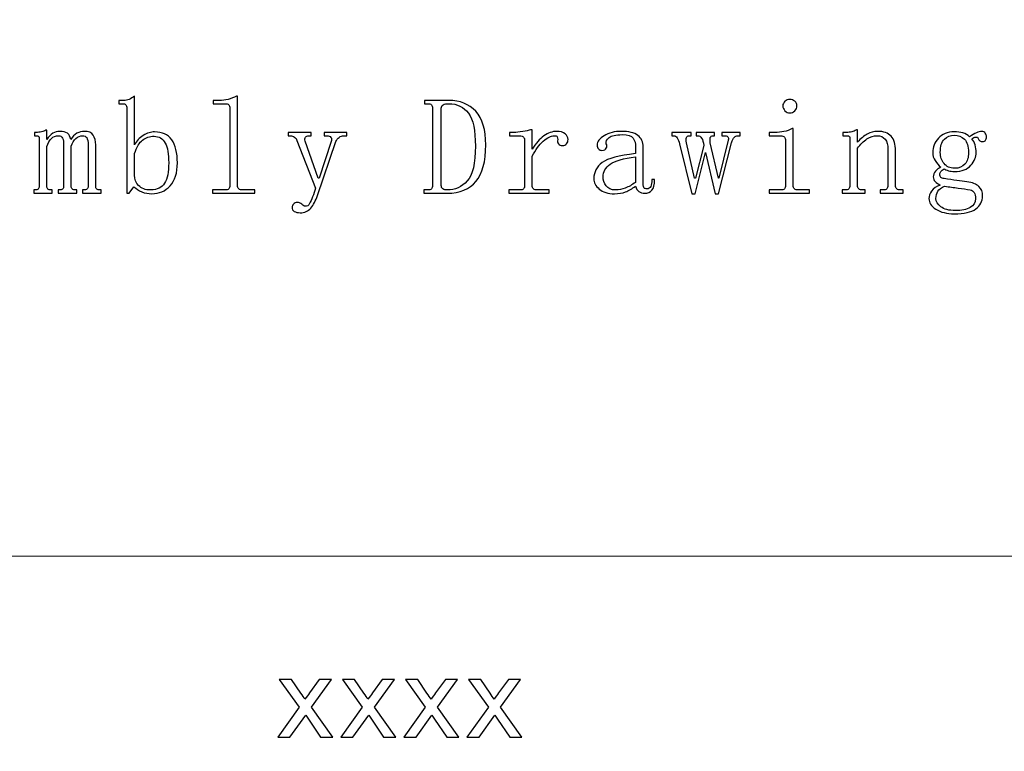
# Model space of a CAD drawing. Header units: centimetres. Extents: x -24.5 to 49.7, y -16.6 to 18.4.
# Tile 210 of 248: x 19.3 to 22.2, y -14.6 to -12.4. Entities that reach past the tile are written whole.
import ezdxf

# ---------------------------------------------------------------- set-up
doc = ezdxf.new("R2010")
doc.units = ezdxf.units.CM
doc.header["$MEASUREMENT"] = 0
doc.layers.add('layer 1', color=7, linetype='Continuous')

msp = doc.modelspace()

# ---------------------------------------------------------------- linework, layer by layer
at = {"layer": 'layer 1', "color": 1, "lineweight": 0}
msp.add_open_spline([(24.98821, 18.39808), (24.98821, 18.39808), (24.98821, -16.60193), (24.98821, -16.60193), (24.98821, -16.60193), (-24.51772, -16.60193), (-24.51772, -16.60193), (-24.51772, -16.60193), (-24.51772, 18.39808), (-24.51772, 18.39808), (-24.51772, 18.39808), (24.98821, 18.39808), (24.98821, 18.39808)], degree=3, knots=[0, 0, 0, 0, 0.25, 0.25, 0.25, 0.5, 0.5, 0.5, 0.75, 0.75, 0.75, 1, 1, 1, 1], dxfattribs=at)
at = {"layer": 'layer 1', "color": 5, "lineweight": 0}
msp.add_open_spline([(-23.26688, 17.18067), (-23.26688, 17.18067), (-23.26688, -15.60944), (-23.26688, -15.60944), (-23.26688, -15.60944), (23.98644, -15.60944), (23.98644, -15.60944)], degree=3, knots=[0, 0, 0, 0, 0.5, 0.5, 0.5, 1, 1, 1, 1], dxfattribs=at)
at = {"layer": 'layer 1', "color": 250}
for points, knots in [([(19.59326, -12.60794), (19.59326, -12.60794), (19.59326, -12.75328), (19.59326, -12.75328), (19.59863, -12.74143), (19.60724, -12.732), (19.61909, -12.72504), (19.63094, -12.71801), (19.64224, -12.7145), (19.65298, -12.7145), (19.67558, -12.7145), (19.69252, -12.72235), (19.70382, -12.73792), (19.71511, -12.75356), (19.72076, -12.77642), (19.72076, -12.80653), (19.72076, -12.8367), (19.71353, -12.85957), (19.699, -12.87513), (19.68446, -12.89077), (19.66641, -12.89855), (19.64492, -12.89855), (19.63418, -12.89855), (19.62419, -12.8967), (19.61503, -12.89291), (19.60587, -12.88919), (19.59808, -12.88402), (19.59161, -12.87761), (19.59161, -12.87761), (19.57714, -12.89697), (19.57714, -12.89697), (19.57714, -12.89697), (19.57067, -12.89697), (19.57067, -12.89697), (19.57067, -12.89697), (19.57067, -12.64348), (19.57067, -12.64348), (19.57067, -12.63921), (19.56956, -12.63597), (19.56743, -12.63377), (19.56529, -12.63163), (19.5615, -12.6306), (19.55613, -12.6306), (19.55613, -12.6306), (19.54642, -12.6306), (19.54642, -12.6306), (19.54642, -12.6306), (19.54642, -12.62089), (19.54642, -12.62089), (19.54642, -12.62089), (19.56095, -12.62089), (19.56095, -12.62089), (19.56633, -12.62089), (19.5717, -12.61978), (19.57714, -12.61765), (19.58251, -12.61551), (19.58789, -12.61228), (19.59326, -12.60794)], [0, 0, 0, 0, 0.0526316, 0.0526316, 0.0526316, 0.1052632, 0.1052632, 0.1052632, 0.1578947, 0.1578947, 0.1578947, 0.2105263, 0.2105263, 0.2105263, 0.2631579, 0.2631579, 0.2631579, 0.3157895, 0.3157895, 0.3157895, 0.3684211, 0.3684211, 0.3684211, 0.4210526, 0.4210526, 0.4210526, 0.4736842, 0.4736842, 0.4736842, 0.5263158, 0.5263158, 0.5263158, 0.5789474, 0.5789474, 0.5789474, 0.6315789, 0.6315789, 0.6315789, 0.6842105, 0.6842105, 0.6842105, 0.7368421, 0.7368421, 0.7368421, 0.7894737, 0.7894737, 0.7894737, 0.8421053, 0.8421053, 0.8421053, 0.8947368, 0.8947368, 0.8947368, 0.9473684, 0.9473684, 0.9473684, 1, 1, 1, 1]), ([(19.82671, -12.62089), (19.82671, -12.62089), (19.84448, -12.62089), (19.84448, -12.62089), (19.85412, -12.62089), (19.86328, -12.61978), (19.87189, -12.61765), (19.8805, -12.61551), (19.88856, -12.61228), (19.89614, -12.60794), (19.89614, -12.60794), (19.89938, -12.60794), (19.89938, -12.60794), (19.89938, -12.60794), (19.89938, -12.87438), (19.89938, -12.87438), (19.89938, -12.87865), (19.90069, -12.88189), (19.90337, -12.88402), (19.90606, -12.88622), (19.90957, -12.88726), (19.91391, -12.88726), (19.91391, -12.88726), (19.95104, -12.88726), (19.95104, -12.88726), (19.95104, -12.88726), (19.95104, -12.89697), (19.95104, -12.89697), (19.95104, -12.89697), (19.82512, -12.89697), (19.82512, -12.89697), (19.82512, -12.89697), (19.82512, -12.88726), (19.82512, -12.88726), (19.82512, -12.88726), (19.86225, -12.88726), (19.86225, -12.88726), (19.86762, -12.88726), (19.87134, -12.88622), (19.87355, -12.88402), (19.87568, -12.88189), (19.87678, -12.87865), (19.87678, -12.87438), (19.87678, -12.87438), (19.87678, -12.64348), (19.87678, -12.64348), (19.87678, -12.63921), (19.87568, -12.63597), (19.87355, -12.63377), (19.87134, -12.63163), (19.86762, -12.6306), (19.86225, -12.6306), (19.86225, -12.6306), (19.82671, -12.6306), (19.82671, -12.6306), (19.82671, -12.6306), (19.82671, -12.62089), (19.82671, -12.62089)], [0, 0, 0, 0, 0.0526316, 0.0526316, 0.0526316, 0.1052632, 0.1052632, 0.1052632, 0.1578947, 0.1578947, 0.1578947, 0.2105263, 0.2105263, 0.2105263, 0.2631579, 0.2631579, 0.2631579, 0.3157895, 0.3157895, 0.3157895, 0.3684211, 0.3684211, 0.3684211, 0.4210526, 0.4210526, 0.4210526, 0.4736842, 0.4736842, 0.4736842, 0.5263158, 0.5263158, 0.5263158, 0.5789474, 0.5789474, 0.5789474, 0.6315789, 0.6315789, 0.6315789, 0.6842105, 0.6842105, 0.6842105, 0.7368421, 0.7368421, 0.7368421, 0.7894737, 0.7894737, 0.7894737, 0.8421053, 0.8421053, 0.8421053, 0.8947368, 0.8947368, 0.8947368, 0.9473684, 0.9473684, 0.9473684, 1, 1, 1, 1]), ([(20.47993, -12.87438), (20.47993, -12.87438), (20.47993, -12.64348), (20.47993, -12.64348), (20.47993, -12.63921), (20.47882, -12.63597), (20.47669, -12.63377), (20.47455, -12.63163), (20.47076, -12.6306), (20.46539, -12.6306), (20.46539, -12.6306), (20.45568, -12.6306), (20.45568, -12.6306), (20.45568, -12.6306), (20.45568, -12.62089), (20.45568, -12.62089), (20.45568, -12.62089), (20.52835, -12.62089), (20.52835, -12.62089), (20.56169, -12.62089), (20.58835, -12.63163), (20.60826, -12.65319), (20.62816, -12.67468), (20.63815, -12.70809), (20.63815, -12.75328), (20.63815, -12.80281), (20.62844, -12.83911), (20.60908, -12.86225), (20.58973, -12.8854), (20.56114, -12.89697), (20.52353, -12.89697), (20.52353, -12.89697), (20.4541, -12.89697), (20.4541, -12.89697), (20.4541, -12.89697), (20.4541, -12.88726), (20.4541, -12.88726), (20.4541, -12.88726), (20.46539, -12.88726), (20.46539, -12.88726), (20.47076, -12.88726), (20.47455, -12.88622), (20.47669, -12.88402), (20.47882, -12.88189), (20.47993, -12.87865), (20.47993, -12.87438)], [0, 0, 0, 0, 0.0666667, 0.0666667, 0.0666667, 0.1333333, 0.1333333, 0.1333333, 0.2, 0.2, 0.2, 0.2666667, 0.2666667, 0.2666667, 0.3333333, 0.3333333, 0.3333333, 0.4, 0.4, 0.4, 0.4666667, 0.4666667, 0.4666667, 0.5333333, 0.5333333, 0.5333333, 0.6, 0.6, 0.6, 0.6666667, 0.6666667, 0.6666667, 0.7333333, 0.7333333, 0.7333333, 0.8, 0.8, 0.8, 0.8666667, 0.8666667, 0.8666667, 0.9333333, 0.9333333, 0.9333333, 1, 1, 1, 1]), ([(21.52833, -12.6233), (21.53267, -12.61951), (21.53749, -12.61765), (21.54286, -12.61765), (21.54824, -12.61765), (21.55306, -12.61951), (21.5574, -12.6233), (21.56167, -12.62709), (21.56387, -12.63163), (21.56387, -12.637), (21.56387, -12.64238), (21.56167, -12.64727), (21.5574, -12.65154), (21.55306, -12.65588), (21.54824, -12.65801), (21.54286, -12.65801), (21.53749, -12.65801), (21.53267, -12.65588), (21.52833, -12.65154), (21.52406, -12.64727), (21.52186, -12.64238), (21.52186, -12.637), (21.52186, -12.63163), (21.52406, -12.62709), (21.52833, -12.6233)], [0, 0, 0, 0, 0.125, 0.125, 0.125, 0.25, 0.25, 0.25, 0.375, 0.375, 0.375, 0.5, 0.5, 0.5, 0.625, 0.625, 0.625, 0.75, 0.75, 0.75, 0.875, 0.875, 0.875, 1, 1, 1, 1]), ([(20.58325, -12.8606), (20.59937, -12.8429), (20.60743, -12.80818), (20.60743, -12.75652), (20.60743, -12.71023), (20.60047, -12.67765), (20.58649, -12.65884), (20.57251, -12.63997), (20.55308, -12.6306), (20.52835, -12.6306), (20.52084, -12.6306), (20.51513, -12.63163), (20.51141, -12.63377), (20.50762, -12.63597), (20.50576, -12.63921), (20.50576, -12.64348), (20.50576, -12.64348), (20.50576, -12.87438), (20.50576, -12.87438), (20.50576, -12.87865), (20.50734, -12.88189), (20.51058, -12.88402), (20.51382, -12.88622), (20.51809, -12.88726), (20.52353, -12.88726), (20.54716, -12.88726), (20.56706, -12.87837), (20.58325, -12.8606)], [0, 0, 0, 0, 0.1111111, 0.1111111, 0.1111111, 0.2222222, 0.2222222, 0.2222222, 0.3333333, 0.3333333, 0.3333333, 0.4444444, 0.4444444, 0.4444444, 0.5555556, 0.5555556, 0.5555556, 0.6666667, 0.6666667, 0.6666667, 0.7777778, 0.7777778, 0.7777778, 0.8888889, 0.8888889, 0.8888889, 1, 1, 1, 1]), ([(19.2952, -12.71615), (19.2952, -12.71615), (19.30009, -12.71615), (19.30009, -12.71615), (19.30547, -12.71615), (19.31084, -12.7156), (19.31621, -12.7145), (19.32158, -12.71347), (19.32592, -12.71181), (19.32916, -12.70968), (19.32916, -12.70968), (19.33233, -12.70968), (19.33233, -12.70968), (19.33233, -12.70968), (19.33233, -12.73709), (19.33233, -12.73709), (19.33777, -12.72848), (19.34363, -12.72235), (19.3501, -12.71856), (19.35658, -12.71477), (19.3636, -12.71291), (19.37111, -12.71291), (19.38082, -12.71291), (19.38833, -12.71477), (19.3937, -12.71856), (19.39908, -12.72235), (19.40232, -12.72848), (19.40342, -12.73709), (19.40879, -12.72848), (19.41499, -12.72235), (19.42195, -12.71856), (19.42897, -12.71477), (19.43621, -12.71291), (19.44378, -12.71291), (19.45666, -12.71291), (19.46555, -12.7167), (19.47037, -12.72421), (19.47526, -12.73172), (19.47767, -12.74143), (19.47767, -12.75328), (19.47767, -12.75328), (19.47767, -12.87596), (19.47767, -12.87596), (19.47767, -12.8803), (19.47871, -12.88326), (19.48091, -12.88485), (19.48305, -12.88643), (19.48628, -12.88726), (19.49055, -12.88726), (19.49055, -12.88726), (19.49379, -12.88726), (19.49379, -12.88726), (19.49379, -12.88726), (19.49379, -12.89697), (19.49379, -12.89697), (19.49379, -12.89697), (19.43889, -12.89697), (19.43889, -12.89697), (19.43889, -12.89697), (19.43889, -12.88726), (19.43889, -12.88726), (19.43889, -12.88726), (19.44213, -12.88726), (19.44213, -12.88726), (19.44647, -12.88726), (19.44971, -12.88643), (19.45184, -12.88485), (19.45398, -12.88326), (19.45508, -12.8803), (19.45508, -12.87596), (19.45508, -12.87596), (19.45508, -12.75486), (19.45508, -12.75486), (19.45508, -12.74302), (19.4537, -12.73523), (19.45102, -12.73144), (19.44833, -12.72772), (19.44427, -12.7258), (19.43889, -12.7258), (19.43138, -12.7258), (19.42463, -12.72848), (19.41871, -12.73392), (19.41279, -12.7393), (19.40824, -12.7468), (19.405, -12.75652), (19.405, -12.75652), (19.405, -12.87596), (19.405, -12.87596), (19.405, -12.8803), (19.4061, -12.88326), (19.40824, -12.88485), (19.41037, -12.88643), (19.41361, -12.88726), (19.41795, -12.88726), (19.41795, -12.88726), (19.42112, -12.88726), (19.42112, -12.88726), (19.42112, -12.88726), (19.42112, -12.89697), (19.42112, -12.89697), (19.42112, -12.89697), (19.36629, -12.89697), (19.36629, -12.89697), (19.36629, -12.89697), (19.36629, -12.88726), (19.36629, -12.88726), (19.36629, -12.88726), (19.36946, -12.88726), (19.36946, -12.88726), (19.3738, -12.88726), (19.37704, -12.88643), (19.37917, -12.88485), (19.38131, -12.88326), (19.38241, -12.8803), (19.38241, -12.87596), (19.38241, -12.87596), (19.38241, -12.75486), (19.38241, -12.75486), (19.38241, -12.74522), (19.38131, -12.73792), (19.37917, -12.7331), (19.37704, -12.72828), (19.3727, -12.7258), (19.36629, -12.7258), (19.35871, -12.7258), (19.35203, -12.72848), (19.34611, -12.73392), (19.34018, -12.7393), (19.33557, -12.74736), (19.33233, -12.7581), (19.33233, -12.7581), (19.33233, -12.87596), (19.33233, -12.87596), (19.33233, -12.8803), (19.33343, -12.88326), (19.33557, -12.88485), (19.33777, -12.88643), (19.34094, -12.88726), (19.34528, -12.88726), (19.34528, -12.88726), (19.34852, -12.88726), (19.34852, -12.88726), (19.34852, -12.88726), (19.34852, -12.89697), (19.34852, -12.89697), (19.34852, -12.89697), (19.29362, -12.89697), (19.29362, -12.89697), (19.29362, -12.89697), (19.29362, -12.88726), (19.29362, -12.88726), (19.29362, -12.88726), (19.29686, -12.88726), (19.29686, -12.88726), (19.30113, -12.88726), (19.30436, -12.88643), (19.3065, -12.88485), (19.3087, -12.88326), (19.30974, -12.8803), (19.30974, -12.87596), (19.30974, -12.87596), (19.30974, -12.73551), (19.30974, -12.73551), (19.30974, -12.73227), (19.30919, -12.72986), (19.30815, -12.72828), (19.30705, -12.72662), (19.30491, -12.7258), (19.30168, -12.7258), (19.30168, -12.7258), (19.2952, -12.7258), (19.2952, -12.7258), (19.2952, -12.7258), (19.2952, -12.71615), (19.2952, -12.71615)], [0, 0, 0, 0, 0.0172414, 0.0172414, 0.0172414, 0.0344828, 0.0344828, 0.0344828, 0.0517241, 0.0517241, 0.0517241, 0.0689655, 0.0689655, 0.0689655, 0.0862069, 0.0862069, 0.0862069, 0.1034483, 0.1034483, 0.1034483, 0.1206897, 0.1206897, 0.1206897, 0.137931, 0.137931, 0.137931, 0.1551724, 0.1551724, 0.1551724, 0.1724138, 0.1724138, 0.1724138, 0.1896552, 0.1896552, 0.1896552, 0.2068966, 0.2068966, 0.2068966, 0.2241379, 0.2241379, 0.2241379, 0.2413793, 0.2413793, 0.2413793, 0.2586207, 0.2586207, 0.2586207, 0.2758621, 0.2758621, 0.2758621, 0.2931034, 0.2931034, 0.2931034, 0.3103448, 0.3103448, 0.3103448, 0.3275862, 0.3275862, 0.3275862, 0.3448276, 0.3448276, 0.3448276, 0.362069, 0.362069, 0.362069, 0.3793103, 0.3793103, 0.3793103, 0.3965517, 0.3965517, 0.3965517, 0.4137931, 0.4137931, 0.4137931, 0.4310345, 0.4310345, 0.4310345, 0.4482759, 0.4482759, 0.4482759, 0.4655172, 0.4655172, 0.4655172, 0.4827586, 0.4827586, 0.4827586, 0.5, 0.5, 0.5, 0.5172414, 0.5172414, 0.5172414, 0.5344828, 0.5344828, 0.5344828, 0.5517241, 0.5517241, 0.5517241, 0.5689655, 0.5689655, 0.5689655, 0.5862069, 0.5862069, 0.5862069, 0.6034483, 0.6034483, 0.6034483, 0.6206897, 0.6206897, 0.6206897, 0.637931, 0.637931, 0.637931, 0.6551724, 0.6551724, 0.6551724, 0.6724138, 0.6724138, 0.6724138, 0.6896552, 0.6896552, 0.6896552, 0.7068966, 0.7068966, 0.7068966, 0.7241379, 0.7241379, 0.7241379, 0.7413793, 0.7413793, 0.7413793, 0.7586207, 0.7586207, 0.7586207, 0.7758621, 0.7758621, 0.7758621, 0.7931034, 0.7931034, 0.7931034, 0.8103448, 0.8103448, 0.8103448, 0.8275862, 0.8275862, 0.8275862, 0.8448276, 0.8448276, 0.8448276, 0.862069, 0.862069, 0.862069, 0.8793103, 0.8793103, 0.8793103, 0.8965517, 0.8965517, 0.8965517, 0.9137931, 0.9137931, 0.9137931, 0.9310345, 0.9310345, 0.9310345, 0.9482759, 0.9482759, 0.9482759, 0.9655172, 0.9655172, 0.9655172, 0.9827586, 0.9827586, 0.9827586, 1, 1, 1, 1]), ([(20.77633, -12.70809), (20.77633, -12.70809), (20.77633, -12.76616), (20.77633, -12.76616), (20.78708, -12.74894), (20.79865, -12.73578), (20.81105, -12.72662), (20.82338, -12.71746), (20.83605, -12.71291), (20.849, -12.71291), (20.85975, -12.71291), (20.86808, -12.71533), (20.87401, -12.72015), (20.87993, -12.72504), (20.88289, -12.73069), (20.88289, -12.73709), (20.88289, -12.74253), (20.88152, -12.7468), (20.87883, -12.75004), (20.87614, -12.75328), (20.87215, -12.75486), (20.86671, -12.75486), (20.86133, -12.75486), (20.85734, -12.75328), (20.85465, -12.75004), (20.85197, -12.7468), (20.85114, -12.74253), (20.85217, -12.73709), (20.85217, -12.73392), (20.85169, -12.73124), (20.85059, -12.72903), (20.84949, -12.7269), (20.84632, -12.7258), (20.84087, -12.7258), (20.83226, -12.7258), (20.82179, -12.73124), (20.8094, -12.74198), (20.79707, -12.75273), (20.78604, -12.76781), (20.77633, -12.78717), (20.77633, -12.78717), (20.77633, -12.87438), (20.77633, -12.87438), (20.77633, -12.87865), (20.77764, -12.88189), (20.78033, -12.88402), (20.78308, -12.88622), (20.78653, -12.88726), (20.79087, -12.88726), (20.79087, -12.88726), (20.82634, -12.88726), (20.82634, -12.88726), (20.82634, -12.88726), (20.82634, -12.89697), (20.82634, -12.89697), (20.82634, -12.89697), (20.7069, -12.89697), (20.7069, -12.89697), (20.7069, -12.89697), (20.7069, -12.88726), (20.7069, -12.88726), (20.7069, -12.88726), (20.7392, -12.88726), (20.7392, -12.88726), (20.74458, -12.88726), (20.74836, -12.88622), (20.7505, -12.88402), (20.75264, -12.88189), (20.75374, -12.87865), (20.75374, -12.87438), (20.75374, -12.87438), (20.75374, -12.74033), (20.75374, -12.74033), (20.75374, -12.73606), (20.75264, -12.73255), (20.7505, -12.72986), (20.74836, -12.72717), (20.74458, -12.7258), (20.7392, -12.7258), (20.7392, -12.7258), (20.70855, -12.7258), (20.70855, -12.7258), (20.70855, -12.7258), (20.70855, -12.71615), (20.70855, -12.71615), (20.70855, -12.71615), (20.72143, -12.71615), (20.72143, -12.71615), (20.72894, -12.71615), (20.73783, -12.71533), (20.74809, -12.71374), (20.75828, -12.71209), (20.76607, -12.71023), (20.77151, -12.70809), (20.77151, -12.70809), (20.77633, -12.70809), (20.77633, -12.70809)], [0, 0, 0, 0, 0.03125, 0.03125, 0.03125, 0.0625, 0.0625, 0.0625, 0.09375, 0.09375, 0.09375, 0.125, 0.125, 0.125, 0.15625, 0.15625, 0.15625, 0.1875, 0.1875, 0.1875, 0.21875, 0.21875, 0.21875, 0.25, 0.25, 0.25, 0.28125, 0.28125, 0.28125, 0.3125, 0.3125, 0.3125, 0.34375, 0.34375, 0.34375, 0.375, 0.375, 0.375, 0.40625, 0.40625, 0.40625, 0.4375, 0.4375, 0.4375, 0.46875, 0.46875, 0.46875, 0.5, 0.5, 0.5, 0.53125, 0.53125, 0.53125, 0.5625, 0.5625, 0.5625, 0.59375, 0.59375, 0.59375, 0.625, 0.625, 0.625, 0.65625, 0.65625, 0.65625, 0.6875, 0.6875, 0.6875, 0.71875, 0.71875, 0.71875, 0.75, 0.75, 0.75, 0.78125, 0.78125, 0.78125, 0.8125, 0.8125, 0.8125, 0.84375, 0.84375, 0.84375, 0.875, 0.875, 0.875, 0.90625, 0.90625, 0.90625, 0.9375, 0.9375, 0.9375, 0.96875, 0.96875, 0.96875, 1, 1, 1, 1]), ([(21.52998, -12.87438), (21.52998, -12.87438), (21.52998, -12.74033), (21.52998, -12.74033), (21.52998, -12.73606), (21.52888, -12.73255), (21.52675, -12.72986), (21.52454, -12.72717), (21.52082, -12.7258), (21.51545, -12.7258), (21.51545, -12.7258), (21.48149, -12.7258), (21.48149, -12.7258), (21.48149, -12.7258), (21.48149, -12.71615), (21.48149, -12.71615), (21.48149, -12.71615), (21.49768, -12.71615), (21.49768, -12.71615), (21.50732, -12.71615), (21.51648, -12.71533), (21.52509, -12.71374), (21.5337, -12.71209), (21.54176, -12.70913), (21.54934, -12.70486), (21.54934, -12.70486), (21.55258, -12.70486), (21.55258, -12.70486), (21.55258, -12.70486), (21.55258, -12.87438), (21.55258, -12.87438), (21.55258, -12.87865), (21.55389, -12.88189), (21.55657, -12.88402), (21.55926, -12.88622), (21.56277, -12.88726), (21.56711, -12.88726), (21.56711, -12.88726), (21.601, -12.88726), (21.601, -12.88726), (21.601, -12.88726), (21.601, -12.89697), (21.601, -12.89697), (21.601, -12.89697), (21.48149, -12.89697), (21.48149, -12.89697), (21.48149, -12.89697), (21.48149, -12.88726), (21.48149, -12.88726), (21.48149, -12.88726), (21.51545, -12.88726), (21.51545, -12.88726), (21.52082, -12.88726), (21.52454, -12.88622), (21.52675, -12.88402), (21.52888, -12.88189), (21.52998, -12.87865), (21.52998, -12.87438)], [0, 0, 0, 0, 0.0526316, 0.0526316, 0.0526316, 0.1052632, 0.1052632, 0.1052632, 0.1578947, 0.1578947, 0.1578947, 0.2105263, 0.2105263, 0.2105263, 0.2631579, 0.2631579, 0.2631579, 0.3157895, 0.3157895, 0.3157895, 0.3684211, 0.3684211, 0.3684211, 0.4210526, 0.4210526, 0.4210526, 0.4736842, 0.4736842, 0.4736842, 0.5263158, 0.5263158, 0.5263158, 0.5789474, 0.5789474, 0.5789474, 0.6315789, 0.6315789, 0.6315789, 0.6842105, 0.6842105, 0.6842105, 0.7368421, 0.7368421, 0.7368421, 0.7894737, 0.7894737, 0.7894737, 0.8421053, 0.8421053, 0.8421053, 0.8947368, 0.8947368, 0.8947368, 0.9473684, 0.9473684, 0.9473684, 1, 1, 1, 1]), ([(21.7666, -12.89697), (21.7666, -12.89697), (21.69882, -12.89697), (21.69882, -12.89697), (21.69882, -12.89697), (21.69882, -12.88726), (21.69882, -12.88726), (21.69882, -12.88726), (21.70688, -12.88726), (21.70688, -12.88726), (21.71225, -12.88726), (21.71604, -12.88622), (21.71817, -12.88402), (21.72038, -12.88189), (21.72141, -12.87865), (21.72141, -12.87438), (21.72141, -12.87438), (21.72141, -12.73551), (21.72141, -12.73551), (21.72141, -12.73227), (21.72086, -12.72986), (21.71983, -12.72828), (21.71872, -12.72662), (21.71659, -12.7258), (21.71335, -12.7258), (21.71335, -12.7258), (21.70047, -12.7258), (21.70047, -12.7258), (21.70047, -12.7258), (21.70047, -12.71615), (21.70047, -12.71615), (21.70047, -12.71615), (21.71177, -12.71615), (21.71177, -12.71615), (21.71714, -12.71615), (21.72224, -12.7156), (21.72706, -12.7145), (21.73195, -12.71347), (21.7365, -12.71126), (21.74077, -12.70809), (21.74077, -12.70809), (21.744, -12.70809), (21.744, -12.70809), (21.744, -12.70809), (21.744, -12.74522), (21.744, -12.74522), (21.75372, -12.73441), (21.76343, -12.72635), (21.77307, -12.72097), (21.78279, -12.7156), (21.79298, -12.71291), (21.8038, -12.71291), (21.82205, -12.71291), (21.83548, -12.71774), (21.84409, -12.72745), (21.8527, -12.73709), (21.85704, -12.75163), (21.85704, -12.77105), (21.85704, -12.77105), (21.85704, -12.87438), (21.85704, -12.87438), (21.85704, -12.87865), (21.85835, -12.88189), (21.86111, -12.88402), (21.86379, -12.88622), (21.86724, -12.88726), (21.87158, -12.88726), (21.87158, -12.88726), (21.87964, -12.88726), (21.87964, -12.88726), (21.87964, -12.88726), (21.87964, -12.89697), (21.87964, -12.89697), (21.87964, -12.89697), (21.81185, -12.89697), (21.81185, -12.89697), (21.81185, -12.89697), (21.81185, -12.88726), (21.81185, -12.88726), (21.81185, -12.88726), (21.81991, -12.88726), (21.81991, -12.88726), (21.82529, -12.88726), (21.82908, -12.88622), (21.83121, -12.88402), (21.83335, -12.88189), (21.83445, -12.87865), (21.83445, -12.87438), (21.83445, -12.87438), (21.83445, -12.76616), (21.83445, -12.76616), (21.83445, -12.75328), (21.83176, -12.74329), (21.82639, -12.73633), (21.82102, -12.72931), (21.81289, -12.7258), (21.80214, -12.7258), (21.79243, -12.7258), (21.78251, -12.72903), (21.77225, -12.73551), (21.76205, -12.74198), (21.75261, -12.75114), (21.744, -12.76292), (21.744, -12.76292), (21.744, -12.87438), (21.744, -12.87438), (21.744, -12.87865), (21.74538, -12.88189), (21.74807, -12.88402), (21.75075, -12.88622), (21.75427, -12.88726), (21.75854, -12.88726), (21.75854, -12.88726), (21.7666, -12.88726), (21.7666, -12.88726), (21.7666, -12.88726), (21.7666, -12.89697), (21.7666, -12.89697)], [0, 0, 0, 0, 0.025641, 0.025641, 0.025641, 0.0512821, 0.0512821, 0.0512821, 0.0769231, 0.0769231, 0.0769231, 0.1025641, 0.1025641, 0.1025641, 0.1282051, 0.1282051, 0.1282051, 0.1538462, 0.1538462, 0.1538462, 0.1794872, 0.1794872, 0.1794872, 0.2051282, 0.2051282, 0.2051282, 0.2307692, 0.2307692, 0.2307692, 0.2564103, 0.2564103, 0.2564103, 0.2820513, 0.2820513, 0.2820513, 0.3076923, 0.3076923, 0.3076923, 0.3333333, 0.3333333, 0.3333333, 0.3589744, 0.3589744, 0.3589744, 0.3846154, 0.3846154, 0.3846154, 0.4102564, 0.4102564, 0.4102564, 0.4358974, 0.4358974, 0.4358974, 0.4615385, 0.4615385, 0.4615385, 0.4871795, 0.4871795, 0.4871795, 0.5128205, 0.5128205, 0.5128205, 0.5384615, 0.5384615, 0.5384615, 0.5641026, 0.5641026, 0.5641026, 0.5897436, 0.5897436, 0.5897436, 0.6153846, 0.6153846, 0.6153846, 0.6410256, 0.6410256, 0.6410256, 0.6666667, 0.6666667, 0.6666667, 0.6923077, 0.6923077, 0.6923077, 0.7179487, 0.7179487, 0.7179487, 0.7435897, 0.7435897, 0.7435897, 0.7692308, 0.7692308, 0.7692308, 0.7948718, 0.7948718, 0.7948718, 0.8205128, 0.8205128, 0.8205128, 0.8461538, 0.8461538, 0.8461538, 0.8717949, 0.8717949, 0.8717949, 0.8974359, 0.8974359, 0.8974359, 0.9230769, 0.9230769, 0.9230769, 0.9487179, 0.9487179, 0.9487179, 0.974359, 0.974359, 0.974359, 1, 1, 1, 1]), ([(19.59326, -12.77911), (19.59326, -12.77911), (19.59326, -12.84365), (19.59326, -12.84365), (19.59326, -12.8555), (19.59726, -12.86577), (19.60538, -12.87438), (19.61344, -12.88299), (19.62557, -12.88726), (19.64168, -12.88726), (19.66104, -12.88726), (19.67475, -12.88058), (19.68288, -12.86708), (19.69094, -12.85364), (19.69493, -12.83346), (19.69493, -12.80653), (19.69493, -12.7807), (19.69149, -12.76106), (19.68446, -12.74763), (19.6775, -12.7342), (19.66641, -12.72745), (19.6514, -12.72745), (19.63845, -12.72745), (19.62715, -12.73124), (19.61744, -12.73875), (19.60779, -12.74625), (19.59974, -12.75976), (19.59326, -12.77911)], [0, 0, 0, 0, 0.1111111, 0.1111111, 0.1111111, 0.2222222, 0.2222222, 0.2222222, 0.3333333, 0.3333333, 0.3333333, 0.4444444, 0.4444444, 0.4444444, 0.5555556, 0.5555556, 0.5555556, 0.6666667, 0.6666667, 0.6666667, 0.7777778, 0.7777778, 0.7777778, 0.8888889, 0.8888889, 0.8888889, 1, 1, 1, 1]), ([(20.10052, -12.74198), (20.10052, -12.74198), (20.13923, -12.85178), (20.13923, -12.85178), (20.13923, -12.85178), (20.14247, -12.85178), (20.14247, -12.85178), (20.14247, -12.85178), (20.17801, -12.74357), (20.17801, -12.74357), (20.18015, -12.73819), (20.17987, -12.73392), (20.17718, -12.73069), (20.1745, -12.72745), (20.17098, -12.7258), (20.16671, -12.7258), (20.16671, -12.7258), (20.157, -12.7258), (20.157, -12.7258), (20.157, -12.7258), (20.157, -12.71615), (20.157, -12.71615), (20.157, -12.71615), (20.22485, -12.71615), (20.22485, -12.71615), (20.22485, -12.71615), (20.22485, -12.7258), (20.22485, -12.7258), (20.22485, -12.7258), (20.21514, -12.7258), (20.21514, -12.7258), (20.21087, -12.7258), (20.20653, -12.72745), (20.20226, -12.73069), (20.19792, -12.73392), (20.19468, -12.73819), (20.19255, -12.74357), (20.19255, -12.74357), (20.13764, -12.90345), (20.13764, -12.90345), (20.13227, -12.91956), (20.12552, -12.93224), (20.11746, -12.94133), (20.1094, -12.95049), (20.09893, -12.95511), (20.08598, -12.95511), (20.07847, -12.95511), (20.07255, -12.95373), (20.06821, -12.95104), (20.06394, -12.94836), (20.06174, -12.94429), (20.06174, -12.93892), (20.06174, -12.93568), (20.06311, -12.93245), (20.0658, -12.92928), (20.06849, -12.92604), (20.07255, -12.92439), (20.07792, -12.92439), (20.08219, -12.92439), (20.08653, -12.92631), (20.0908, -12.93003), (20.09514, -12.93382), (20.09838, -12.93568), (20.10052, -12.93568), (20.10375, -12.93568), (20.10644, -12.93513), (20.10858, -12.9341), (20.11071, -12.933), (20.11236, -12.93086), (20.1134, -12.92762), (20.11664, -12.92225), (20.11987, -12.9155), (20.12311, -12.90744), (20.12635, -12.89938), (20.12903, -12.89105), (20.13117, -12.88244), (20.13117, -12.88244), (20.07627, -12.74033), (20.07627, -12.74033), (20.07524, -12.73606), (20.07283, -12.73255), (20.06904, -12.72986), (20.06525, -12.72717), (20.06125, -12.7258), (20.05691, -12.7258), (20.05691, -12.7258), (20.05044, -12.7258), (20.05044, -12.7258), (20.05044, -12.7258), (20.05044, -12.71615), (20.05044, -12.71615), (20.05044, -12.71615), (20.11829, -12.71615), (20.11829, -12.71615), (20.11829, -12.71615), (20.11829, -12.7258), (20.11829, -12.7258), (20.11829, -12.7258), (20.11181, -12.7258), (20.11181, -12.7258), (20.10754, -12.7258), (20.10431, -12.72717), (20.1021, -12.72986), (20.09997, -12.73255), (20.09941, -12.73661), (20.10052, -12.74198)], [0, 0, 0, 0, 0.0285714, 0.0285714, 0.0285714, 0.0571429, 0.0571429, 0.0571429, 0.0857143, 0.0857143, 0.0857143, 0.1142857, 0.1142857, 0.1142857, 0.1428571, 0.1428571, 0.1428571, 0.1714286, 0.1714286, 0.1714286, 0.2, 0.2, 0.2, 0.2285714, 0.2285714, 0.2285714, 0.2571429, 0.2571429, 0.2571429, 0.2857143, 0.2857143, 0.2857143, 0.3142857, 0.3142857, 0.3142857, 0.3428571, 0.3428571, 0.3428571, 0.3714286, 0.3714286, 0.3714286, 0.4, 0.4, 0.4, 0.4285714, 0.4285714, 0.4285714, 0.4571429, 0.4571429, 0.4571429, 0.4857143, 0.4857143, 0.4857143, 0.5142857, 0.5142857, 0.5142857, 0.5428571, 0.5428571, 0.5428571, 0.5714286, 0.5714286, 0.5714286, 0.6, 0.6, 0.6, 0.6285714, 0.6285714, 0.6285714, 0.6571429, 0.6571429, 0.6571429, 0.6857143, 0.6857143, 0.6857143, 0.7142857, 0.7142857, 0.7142857, 0.7428571, 0.7428571, 0.7428571, 0.7714286, 0.7714286, 0.7714286, 0.8, 0.8, 0.8, 0.8285714, 0.8285714, 0.8285714, 0.8571429, 0.8571429, 0.8571429, 0.8857143, 0.8857143, 0.8857143, 0.9142857, 0.9142857, 0.9142857, 0.9428571, 0.9428571, 0.9428571, 0.9714286, 0.9714286, 0.9714286, 1, 1, 1, 1]), ([(21.05414, -12.89291), (21.04505, -12.8967), (21.03402, -12.89855), (21.02107, -12.89855), (21.00172, -12.89855), (20.98663, -12.89401), (20.97589, -12.88485), (20.96514, -12.87569), (20.9597, -12.86522), (20.9597, -12.85337), (20.9597, -12.83401), (20.96803, -12.8181), (20.98477, -12.80577), (21.00144, -12.79337), (21.03451, -12.78448), (21.08403, -12.77911), (21.08403, -12.77911), (21.08403, -12.75976), (21.08403, -12.75976), (21.08403, -12.74894), (21.08162, -12.74005), (21.0768, -12.7331), (21.07191, -12.72607), (21.06089, -12.72263), (21.04367, -12.72263), (21.02541, -12.72263), (21.01246, -12.72559), (21.00496, -12.73144), (20.99738, -12.73737), (20.99469, -12.74357), (20.99683, -12.75004), (20.99903, -12.75431), (20.99903, -12.75865), (20.99683, -12.76292), (20.99469, -12.76726), (20.99042, -12.7694), (20.98395, -12.7694), (20.97961, -12.7694), (20.97616, -12.76809), (20.97348, -12.7654), (20.97079, -12.76272), (20.96941, -12.75865), (20.96941, -12.75328), (20.96941, -12.74357), (20.97644, -12.73441), (20.99042, -12.7258), (21.0044, -12.71719), (21.02162, -12.71291), (21.04208, -12.71291), (21.06357, -12.71291), (21.07976, -12.71698), (21.09051, -12.72504), (21.10125, -12.7331), (21.10663, -12.74467), (21.10663, -12.75976), (21.10663, -12.75976), (21.10663, -12.86625), (21.10663, -12.86625), (21.10663, -12.87486), (21.10745, -12.88003), (21.10904, -12.88161), (21.11069, -12.88326), (21.11365, -12.88402), (21.11792, -12.88402), (21.1233, -12.88402), (21.12709, -12.88161), (21.12922, -12.87679), (21.13142, -12.87197), (21.13246, -12.86522), (21.13246, -12.85661), (21.13246, -12.85661), (21.14052, -12.85661), (21.14052, -12.85661), (21.14052, -12.87169), (21.13783, -12.88216), (21.13246, -12.88808), (21.12709, -12.89401), (21.12013, -12.89697), (21.11152, -12.89697), (21.10394, -12.89697), (21.09802, -12.89532), (21.09375, -12.89208), (21.08941, -12.88891), (21.08617, -12.88347), (21.08403, -12.87596), (21.07329, -12.88347), (21.0633, -12.88919), (21.05414, -12.89291)], [0, 0, 0, 0, 0.0344828, 0.0344828, 0.0344828, 0.0689655, 0.0689655, 0.0689655, 0.1034483, 0.1034483, 0.1034483, 0.137931, 0.137931, 0.137931, 0.1724138, 0.1724138, 0.1724138, 0.2068966, 0.2068966, 0.2068966, 0.2413793, 0.2413793, 0.2413793, 0.2758621, 0.2758621, 0.2758621, 0.3103448, 0.3103448, 0.3103448, 0.3448276, 0.3448276, 0.3448276, 0.3793103, 0.3793103, 0.3793103, 0.4137931, 0.4137931, 0.4137931, 0.4482759, 0.4482759, 0.4482759, 0.4827586, 0.4827586, 0.4827586, 0.5172414, 0.5172414, 0.5172414, 0.5517241, 0.5517241, 0.5517241, 0.5862069, 0.5862069, 0.5862069, 0.6206897, 0.6206897, 0.6206897, 0.6551724, 0.6551724, 0.6551724, 0.6896552, 0.6896552, 0.6896552, 0.7241379, 0.7241379, 0.7241379, 0.7586207, 0.7586207, 0.7586207, 0.7931034, 0.7931034, 0.7931034, 0.8275862, 0.8275862, 0.8275862, 0.862069, 0.862069, 0.862069, 0.8965517, 0.8965517, 0.8965517, 0.9310345, 0.9310345, 0.9310345, 0.9655172, 0.9655172, 0.9655172, 1, 1, 1, 1]), ([(21.34007, -12.7258), (21.34007, -12.7258), (21.34007, -12.71615), (21.34007, -12.71615), (21.34007, -12.71615), (21.39497, -12.71615), (21.39497, -12.71615), (21.39497, -12.71615), (21.39497, -12.7258), (21.39497, -12.7258), (21.39497, -12.7258), (21.3885, -12.7258), (21.3885, -12.7258), (21.38423, -12.7258), (21.38044, -12.72745), (21.3772, -12.73069), (21.37396, -12.73392), (21.37128, -12.7393), (21.36914, -12.7468), (21.36914, -12.7468), (21.33043, -12.89855), (21.33043, -12.89855), (21.33043, -12.89855), (21.32072, -12.89855), (21.32072, -12.89855), (21.32072, -12.89855), (21.29165, -12.77587), (21.29165, -12.77587), (21.29165, -12.77587), (21.26099, -12.89855), (21.26099, -12.89855), (21.26099, -12.89855), (21.25128, -12.89855), (21.25128, -12.89855), (21.25128, -12.89855), (21.21415, -12.75004), (21.21415, -12.75004), (21.21312, -12.74253), (21.21092, -12.73661), (21.20768, -12.73227), (21.20451, -12.728), (21.20127, -12.7258), (21.19804, -12.7258), (21.19804, -12.7258), (21.19156, -12.7258), (21.19156, -12.7258), (21.19156, -12.7258), (21.19156, -12.71615), (21.19156, -12.71615), (21.19156, -12.71615), (21.2497, -12.71615), (21.2497, -12.71615), (21.2497, -12.71615), (21.2497, -12.7258), (21.2497, -12.7258), (21.2497, -12.7258), (21.24322, -12.7258), (21.24322, -12.7258), (21.23895, -12.7258), (21.2362, -12.72772), (21.23516, -12.73144), (21.23406, -12.73523), (21.23406, -12.74033), (21.23516, -12.7468), (21.23516, -12.7468), (21.25934, -12.85178), (21.25934, -12.85178), (21.25934, -12.85178), (21.26258, -12.85178), (21.26258, -12.85178), (21.26258, -12.85178), (21.28683, -12.75486), (21.28683, -12.75486), (21.28572, -12.74522), (21.28359, -12.73792), (21.28035, -12.7331), (21.27711, -12.72828), (21.27339, -12.7258), (21.26905, -12.7258), (21.26905, -12.7258), (21.26423, -12.7258), (21.26423, -12.7258), (21.26423, -12.7258), (21.26423, -12.71615), (21.26423, -12.71615), (21.26423, -12.71615), (21.31913, -12.71615), (21.31913, -12.71615), (21.31913, -12.71615), (21.31913, -12.7258), (21.31913, -12.7258), (21.31913, -12.7258), (21.31424, -12.7258), (21.31424, -12.7258), (21.30997, -12.7258), (21.30728, -12.72772), (21.30618, -12.73144), (21.30508, -12.73523), (21.30508, -12.74033), (21.30618, -12.7468), (21.30618, -12.7468), (21.33043, -12.85178), (21.33043, -12.85178), (21.33043, -12.85178), (21.33201, -12.85178), (21.33201, -12.85178), (21.33201, -12.85178), (21.3595, -12.73875), (21.3595, -12.73875), (21.36053, -12.73441), (21.35998, -12.73124), (21.35784, -12.72903), (21.35571, -12.7269), (21.35247, -12.7258), (21.34813, -12.7258), (21.34813, -12.7258), (21.34007, -12.7258), (21.34007, -12.7258)], [0, 0, 0, 0, 0.025641, 0.025641, 0.025641, 0.0512821, 0.0512821, 0.0512821, 0.0769231, 0.0769231, 0.0769231, 0.1025641, 0.1025641, 0.1025641, 0.1282051, 0.1282051, 0.1282051, 0.1538462, 0.1538462, 0.1538462, 0.1794872, 0.1794872, 0.1794872, 0.2051282, 0.2051282, 0.2051282, 0.2307692, 0.2307692, 0.2307692, 0.2564103, 0.2564103, 0.2564103, 0.2820513, 0.2820513, 0.2820513, 0.3076923, 0.3076923, 0.3076923, 0.3333333, 0.3333333, 0.3333333, 0.3589744, 0.3589744, 0.3589744, 0.3846154, 0.3846154, 0.3846154, 0.4102564, 0.4102564, 0.4102564, 0.4358974, 0.4358974, 0.4358974, 0.4615385, 0.4615385, 0.4615385, 0.4871795, 0.4871795, 0.4871795, 0.5128205, 0.5128205, 0.5128205, 0.5384615, 0.5384615, 0.5384615, 0.5641026, 0.5641026, 0.5641026, 0.5897436, 0.5897436, 0.5897436, 0.6153846, 0.6153846, 0.6153846, 0.6410256, 0.6410256, 0.6410256, 0.6666667, 0.6666667, 0.6666667, 0.6923077, 0.6923077, 0.6923077, 0.7179487, 0.7179487, 0.7179487, 0.7435897, 0.7435897, 0.7435897, 0.7692308, 0.7692308, 0.7692308, 0.7948718, 0.7948718, 0.7948718, 0.8205128, 0.8205128, 0.8205128, 0.8461538, 0.8461538, 0.8461538, 0.8717949, 0.8717949, 0.8717949, 0.8974359, 0.8974359, 0.8974359, 0.9230769, 0.9230769, 0.9230769, 0.9487179, 0.9487179, 0.9487179, 0.974359, 0.974359, 0.974359, 1, 1, 1, 1]), ([(22.03965, -12.85902), (22.05095, -12.8606), (22.06087, -12.86198), (22.06948, -12.86308), (22.08567, -12.86522), (22.09751, -12.86976), (22.10502, -12.87679), (22.11253, -12.88375), (22.11632, -12.89318), (22.11632, -12.90503), (22.11632, -12.92115), (22.10957, -12.9341), (22.09614, -12.94374), (22.0827, -12.95345), (22.06142, -12.95828), (22.03235, -12.95828), (22.00976, -12.95828), (21.9915, -12.95373), (21.97745, -12.94457), (21.96347, -12.93541), (21.95651, -12.92494), (21.95651, -12.91309), (21.95651, -12.90558), (21.9592, -12.898), (21.96457, -12.8905), (21.96994, -12.88299), (21.97855, -12.87706), (21.9904, -12.87272), (21.98392, -12.86949), (21.97883, -12.86604), (21.97504, -12.86225), (21.97132, -12.85846), (21.96939, -12.85392), (21.96939, -12.84855), (21.96939, -12.84207), (21.97153, -12.83642), (21.97587, -12.8316), (21.98014, -12.82671), (21.98558, -12.82271), (21.99198, -12.81948), (21.98558, -12.8141), (21.97993, -12.80763), (21.97504, -12.80012), (21.97022, -12.79254), (21.96781, -12.78448), (21.96781, -12.77587), (21.96781, -12.75976), (21.97345, -12.7455), (21.98475, -12.7331), (21.99605, -12.7207), (22.01189, -12.7145), (22.03235, -12.7145), (22.04096, -12.7145), (22.0493, -12.7156), (22.05742, -12.71774), (22.06548, -12.71987), (22.07216, -12.72366), (22.07761, -12.72903), (22.08511, -12.72366), (22.09187, -12.71966), (22.09772, -12.71698), (22.10364, -12.71422), (22.10881, -12.71291), (22.11308, -12.71291), (22.11845, -12.71291), (22.12224, -12.71477), (22.12438, -12.71856), (22.12651, -12.72235), (22.12762, -12.7258), (22.12762, -12.72903), (22.12762, -12.73337), (22.12679, -12.73689), (22.1252, -12.73957), (22.12355, -12.74226), (22.12066, -12.74357), (22.11632, -12.74357), (22.11308, -12.74357), (22.11039, -12.74281), (22.10826, -12.74116), (22.10612, -12.73957), (22.10447, -12.73709), (22.10344, -12.73392), (22.10234, -12.73069), (22.09992, -12.72931), (22.09614, -12.72986), (22.09235, -12.73041), (22.08835, -12.73227), (22.08401, -12.73551), (22.08835, -12.73985), (22.09159, -12.7457), (22.09373, -12.75328), (22.09586, -12.76079), (22.09696, -12.76837), (22.09696, -12.77587), (22.09696, -12.78875), (22.09187, -12.80143), (22.0816, -12.81383), (22.07141, -12.82616), (22.05494, -12.83236), (22.03235, -12.83236), (22.02594, -12.83236), (22.02002, -12.8316), (22.01458, -12.82995), (22.00921, -12.82836), (22.00493, -12.82643), (22.0017, -12.8243), (21.99736, -12.82643), (21.99419, -12.82912), (21.99198, -12.83236), (21.98985, -12.8356), (21.98875, -12.83828), (21.98875, -12.84042), (21.98875, -12.84476), (21.98985, -12.84799), (21.99198, -12.85013), (21.99419, -12.85227), (21.99736, -12.85337), (22.0017, -12.85337), (22.01568, -12.8555), (22.02835, -12.85743), (22.03965, -12.85902)], [0, 0, 0, 0, 0.025, 0.025, 0.025, 0.05, 0.05, 0.05, 0.075, 0.075, 0.075, 0.1, 0.1, 0.1, 0.125, 0.125, 0.125, 0.15, 0.15, 0.15, 0.175, 0.175, 0.175, 0.2, 0.2, 0.2, 0.225, 0.225, 0.225, 0.25, 0.25, 0.25, 0.275, 0.275, 0.275, 0.3, 0.3, 0.3, 0.325, 0.325, 0.325, 0.35, 0.35, 0.35, 0.375, 0.375, 0.375, 0.4, 0.4, 0.4, 0.425, 0.425, 0.425, 0.45, 0.45, 0.45, 0.475, 0.475, 0.475, 0.5, 0.5, 0.5, 0.525, 0.525, 0.525, 0.55, 0.55, 0.55, 0.575, 0.575, 0.575, 0.6, 0.6, 0.6, 0.625, 0.625, 0.625, 0.65, 0.65, 0.65, 0.675, 0.675, 0.675, 0.7, 0.7, 0.7, 0.725, 0.725, 0.725, 0.75, 0.75, 0.75, 0.775, 0.775, 0.775, 0.8, 0.8, 0.8, 0.825, 0.825, 0.825, 0.85, 0.85, 0.85, 0.875, 0.875, 0.875, 0.9, 0.9, 0.9, 0.925, 0.925, 0.925, 0.95, 0.95, 0.95, 0.975, 0.975, 0.975, 1, 1, 1, 1]), ([(22.00252, -12.73633), (21.9944, -12.74439), (21.9904, -12.75755), (21.9904, -12.77587), (21.9904, -12.78875), (21.99419, -12.79985), (22.0017, -12.80894), (22.00921, -12.8181), (22.01947, -12.82271), (22.03235, -12.82271), (22.04633, -12.82271), (22.05687, -12.81865), (22.06383, -12.81059), (22.07086, -12.80253), (22.07437, -12.79096), (22.07437, -12.77587), (22.07437, -12.75755), (22.0703, -12.74439), (22.06225, -12.73633), (22.05419, -12.72828), (22.0442, -12.72421), (22.03235, -12.72421), (22.0205, -12.72421), (22.01058, -12.72828), (22.00252, -12.73633)], [0, 0, 0, 0, 0.125, 0.125, 0.125, 0.25, 0.25, 0.25, 0.375, 0.375, 0.375, 0.5, 0.5, 0.5, 0.625, 0.625, 0.625, 0.75, 0.75, 0.75, 0.875, 0.875, 0.875, 1, 1, 1, 1]), ([(21.00819, -12.81059), (20.99414, -12.82079), (20.98718, -12.83346), (20.98718, -12.84855), (20.98718, -12.85819), (20.99015, -12.86708), (20.99607, -12.87513), (21.00199, -12.88326), (21.01136, -12.88726), (21.02431, -12.88726), (21.03402, -12.88726), (21.04367, -12.8854), (21.05338, -12.88161), (21.06302, -12.87782), (21.07329, -12.87217), (21.08403, -12.86466), (21.08403, -12.86466), (21.08403, -12.78875), (21.08403, -12.78875), (21.04746, -12.79309), (21.02218, -12.80033), (21.00819, -12.81059)], [0, 0, 0, 0, 0.1428571, 0.1428571, 0.1428571, 0.2857143, 0.2857143, 0.2857143, 0.4285714, 0.4285714, 0.4285714, 0.5714286, 0.5714286, 0.5714286, 0.7142857, 0.7142857, 0.7142857, 0.8571429, 0.8571429, 0.8571429, 1, 1, 1, 1]), ([(22.04365, -12.88161), (22.03077, -12.88003), (22.01733, -12.8781), (22.00328, -12.87596), (21.99364, -12.8803), (21.98689, -12.8854), (21.9831, -12.89132), (21.97938, -12.89725), (21.97745, -12.90448), (21.97745, -12.91309), (21.97745, -12.9217), (21.98234, -12.92976), (21.99198, -12.93734), (22.0017, -12.94484), (22.01623, -12.94863), (22.03559, -12.94863), (22.05391, -12.94863), (22.06844, -12.94567), (22.07919, -12.93975), (22.08994, -12.93382), (22.09531, -12.92494), (22.09531, -12.91309), (22.09531, -12.90558), (22.094, -12.89966), (22.09131, -12.89532), (22.08863, -12.89105), (22.08456, -12.88836), (22.07919, -12.88726), (22.06844, -12.88512), (22.0566, -12.88326), (22.04365, -12.88161)], [0, 0, 0, 0, 0.1, 0.1, 0.1, 0.2, 0.2, 0.2, 0.3, 0.3, 0.3, 0.4, 0.4, 0.4, 0.5, 0.5, 0.5, 0.6, 0.6, 0.6, 0.7, 0.7, 0.7, 0.8, 0.8, 0.8, 0.9, 0.9, 0.9, 1, 1, 1, 1]), ([(20.01931, -14.51561), (20.01931, -14.51561), (20.08327, -14.42659), (20.08327, -14.42659), (20.08327, -14.42659), (20.02403, -14.34375), (20.02403, -14.34375), (20.02403, -14.34375), (20.06054, -14.34375), (20.06054, -14.34375), (20.06054, -14.34375), (20.08822, -14.38432), (20.08822, -14.38432), (20.09333, -14.39193), (20.09739, -14.39811), (20.10026, -14.40297), (20.10526, -14.39607), (20.10971, -14.38984), (20.1137, -14.38426), (20.1137, -14.38426), (20.14284, -14.34375), (20.14284, -14.34375), (20.14284, -14.34375), (20.17913, -14.34375), (20.17913, -14.34375), (20.17913, -14.34375), (20.11955, -14.42659), (20.11955, -14.42659), (20.11955, -14.42659), (20.18301, -14.51561), (20.18301, -14.51561), (20.18301, -14.51561), (20.14689, -14.51561), (20.14689, -14.51561), (20.14689, -14.51561), (20.11066, -14.46263), (20.11066, -14.46263), (20.11066, -14.46263), (20.1024, -14.44988), (20.1024, -14.44988), (20.1024, -14.44988), (20.05559, -14.51561), (20.05559, -14.51561), (20.05559, -14.51561), (20.01931, -14.51561), (20.01931, -14.51561)], [0, 0, 0, 0, 0.0666667, 0.0666667, 0.0666667, 0.1333333, 0.1333333, 0.1333333, 0.2, 0.2, 0.2, 0.2666667, 0.2666667, 0.2666667, 0.3333333, 0.3333333, 0.3333333, 0.4, 0.4, 0.4, 0.4666667, 0.4666667, 0.4666667, 0.5333333, 0.5333333, 0.5333333, 0.6, 0.6, 0.6, 0.6666667, 0.6666667, 0.6666667, 0.7333333, 0.7333333, 0.7333333, 0.8, 0.8, 0.8, 0.8666667, 0.8666667, 0.8666667, 0.9333333, 0.9333333, 0.9333333, 1, 1, 1, 1]), ([(20.20683, -14.51561), (20.20683, -14.51561), (20.2708, -14.42659), (20.2708, -14.42659), (20.2708, -14.42659), (20.21155, -14.34375), (20.21155, -14.34375), (20.21155, -14.34375), (20.24806, -14.34375), (20.24806, -14.34375), (20.24806, -14.34375), (20.27574, -14.38432), (20.27574, -14.38432), (20.28086, -14.39193), (20.28491, -14.39811), (20.28778, -14.40297), (20.29278, -14.39607), (20.29723, -14.38984), (20.30122, -14.38426), (20.30122, -14.38426), (20.33037, -14.34375), (20.33037, -14.34375), (20.33037, -14.34375), (20.36666, -14.34375), (20.36666, -14.34375), (20.36666, -14.34375), (20.30708, -14.42659), (20.30708, -14.42659), (20.30708, -14.42659), (20.37053, -14.51561), (20.37053, -14.51561), (20.37053, -14.51561), (20.33441, -14.51561), (20.33441, -14.51561), (20.33441, -14.51561), (20.29819, -14.46263), (20.29819, -14.46263), (20.29819, -14.46263), (20.28992, -14.44988), (20.28992, -14.44988), (20.28992, -14.44988), (20.24311, -14.51561), (20.24311, -14.51561), (20.24311, -14.51561), (20.20683, -14.51561), (20.20683, -14.51561)], [0, 0, 0, 0, 0.0666667, 0.0666667, 0.0666667, 0.1333333, 0.1333333, 0.1333333, 0.2, 0.2, 0.2, 0.2666667, 0.2666667, 0.2666667, 0.3333333, 0.3333333, 0.3333333, 0.4, 0.4, 0.4, 0.4666667, 0.4666667, 0.4666667, 0.5333333, 0.5333333, 0.5333333, 0.6, 0.6, 0.6, 0.6666667, 0.6666667, 0.6666667, 0.7333333, 0.7333333, 0.7333333, 0.8, 0.8, 0.8, 0.8666667, 0.8666667, 0.8666667, 0.9333333, 0.9333333, 0.9333333, 1, 1, 1, 1]), ([(20.39435, -14.51561), (20.39435, -14.51561), (20.45832, -14.42659), (20.45832, -14.42659), (20.45832, -14.42659), (20.39907, -14.34375), (20.39907, -14.34375), (20.39907, -14.34375), (20.43559, -14.34375), (20.43559, -14.34375), (20.43559, -14.34375), (20.46326, -14.38432), (20.46326, -14.38432), (20.46838, -14.39193), (20.47244, -14.39811), (20.4753, -14.40297), (20.48031, -14.39607), (20.48475, -14.38984), (20.48875, -14.38426), (20.48875, -14.38426), (20.51789, -14.34375), (20.51789, -14.34375), (20.51789, -14.34375), (20.55418, -14.34375), (20.55418, -14.34375), (20.55418, -14.34375), (20.4946, -14.42659), (20.4946, -14.42659), (20.4946, -14.42659), (20.55805, -14.51561), (20.55805, -14.51561), (20.55805, -14.51561), (20.52194, -14.51561), (20.52194, -14.51561), (20.52194, -14.51561), (20.48571, -14.46263), (20.48571, -14.46263), (20.48571, -14.46263), (20.47744, -14.44988), (20.47744, -14.44988), (20.47744, -14.44988), (20.43063, -14.51561), (20.43063, -14.51561), (20.43063, -14.51561), (20.39435, -14.51561), (20.39435, -14.51561)], [0, 0, 0, 0, 0.0666667, 0.0666667, 0.0666667, 0.1333333, 0.1333333, 0.1333333, 0.2, 0.2, 0.2, 0.2666667, 0.2666667, 0.2666667, 0.3333333, 0.3333333, 0.3333333, 0.4, 0.4, 0.4, 0.4666667, 0.4666667, 0.4666667, 0.5333333, 0.5333333, 0.5333333, 0.6, 0.6, 0.6, 0.6666667, 0.6666667, 0.6666667, 0.7333333, 0.7333333, 0.7333333, 0.8, 0.8, 0.8, 0.8666667, 0.8666667, 0.8666667, 0.9333333, 0.9333333, 0.9333333, 1, 1, 1, 1]), ([(20.58188, -14.51561), (20.58188, -14.51561), (20.64584, -14.42659), (20.64584, -14.42659), (20.64584, -14.42659), (20.5866, -14.34375), (20.5866, -14.34375), (20.5866, -14.34375), (20.62311, -14.34375), (20.62311, -14.34375), (20.62311, -14.34375), (20.65079, -14.38432), (20.65079, -14.38432), (20.6559, -14.39193), (20.65996, -14.39811), (20.66282, -14.40297), (20.66783, -14.39607), (20.67227, -14.38984), (20.67627, -14.38426), (20.67627, -14.38426), (20.70541, -14.34375), (20.70541, -14.34375), (20.70541, -14.34375), (20.7417, -14.34375), (20.7417, -14.34375), (20.7417, -14.34375), (20.68212, -14.42659), (20.68212, -14.42659), (20.68212, -14.42659), (20.74558, -14.51561), (20.74558, -14.51561), (20.74558, -14.51561), (20.70946, -14.51561), (20.70946, -14.51561), (20.70946, -14.51561), (20.67323, -14.46263), (20.67323, -14.46263), (20.67323, -14.46263), (20.66496, -14.44988), (20.66496, -14.44988), (20.66496, -14.44988), (20.61816, -14.51561), (20.61816, -14.51561), (20.61816, -14.51561), (20.58188, -14.51561), (20.58188, -14.51561)], [0, 0, 0, 0, 0.0666667, 0.0666667, 0.0666667, 0.1333333, 0.1333333, 0.1333333, 0.2, 0.2, 0.2, 0.2666667, 0.2666667, 0.2666667, 0.3333333, 0.3333333, 0.3333333, 0.4, 0.4, 0.4, 0.4666667, 0.4666667, 0.4666667, 0.5333333, 0.5333333, 0.5333333, 0.6, 0.6, 0.6, 0.6666667, 0.6666667, 0.6666667, 0.7333333, 0.7333333, 0.7333333, 0.8, 0.8, 0.8, 0.8666667, 0.8666667, 0.8666667, 0.9333333, 0.9333333, 0.9333333, 1, 1, 1, 1])]:
    msp.add_open_spline(points, degree=3, knots=knots, dxfattribs=at)
at = {"layer": 'layer 1', "color": 5, "lineweight": 0}
msp.add_open_spline([(16.34023, -13.97668), (16.34023, -13.97668), (23.98644, -13.97668), (23.98644, -13.97668)], degree=3, dxfattribs=at)

doc.saveas('drawing.dxf')
